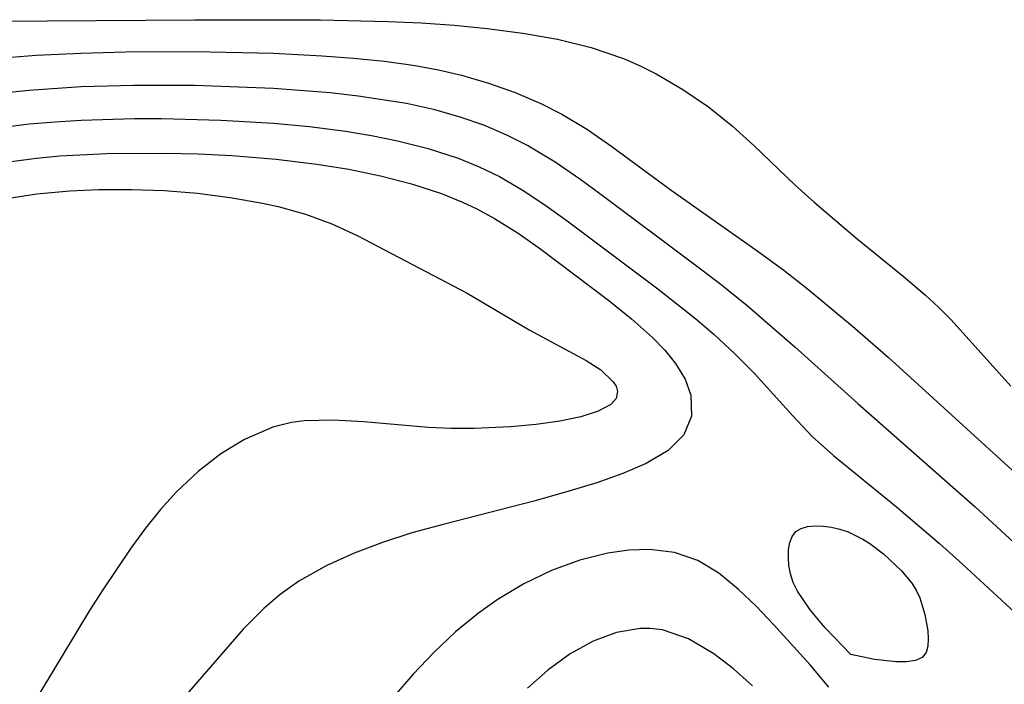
# Model space of a CAD drawing. Header units: metres. Extents: x 1073367 to 1082519, y 1569854 to 1574957.
# Tile 77 of 256: x 1074335 to 1074386, y 1573378 to 1573413. Entities that reach past the tile are written whole.
import ezdxf

# ---------------------------------------------------------------- set-up
doc = ezdxf.new("R2010")
doc.units = ezdxf.units.M
doc.layers.add('CGG_CurvaNivelLidar_v1', color=253, linetype='Continuous', lineweight=30)

msp = doc.modelspace()

# ---------------------------------------------------------------- linework, layer by layer
at = {"layer": 'CGG_CurvaNivelLidar_v1'}
for p, q in [((1074329.0968, 1573412.9243, 65), (1074344.4007, 1573413.0301, 65)), ((1074344.4007, 1573413.0301, 65), (1074350.9304, 1573413.0183, 65)), ((1074350.9304, 1573413.0183, 65), (1074354.4294, 1573412.9415, 65)), ((1074354.4294, 1573412.9415, 65), (1074356.1654, 1573412.8637, 65)), ((1074356.1654, 1573412.8637, 65), (1074357.8872, 1573412.7451, 65)), ((1074357.8872, 1573412.7451, 65), (1074359.597, 1573412.5734, 65)), ((1074359.597, 1573412.5734, 65), (1074361.4439, 1573412.3316, 65)), ((1074361.4439, 1573412.3316, 65), (1074363.2535, 1573412.0162, 65)), ((1074363.2535, 1573412.0162, 65), (1074365.0095, 1573411.5926, 65)), ((1074338.4801, 1573411.2946, 64.5), (1074340.7961, 1573411.3572, 64.5)), ((1074340.7961, 1573411.3572, 64.5), (1074344.3733, 1573411.3767, 64.5)), ((1074344.3733, 1573411.3767, 64.5), (1074348.4966, 1573411.2851, 64.5)), ((1074365.0095, 1573411.5926, 65), (1074366.6914, 1573411.0166, 65)), ((1074334.4291, 1573411.0446, 64.5), (1074336.1634, 1573411.1775, 64.5)), ((1074336.1634, 1573411.1775, 64.5), (1074338.4801, 1573411.2946, 64.5)), ((1074348.4966, 1573411.2851, 64.5), (1074351.0265, 1573411.1522, 64.5)), ((1074351.0265, 1573411.1522, 64.5), (1074352.6499, 1573411.0292, 64.5)), ((1074352.6499, 1573411.0292, 64.5), (1074354.2589, 1573410.8652, 64.5)), ((1074354.2589, 1573410.8652, 64.5), (1074355.8485, 1573410.6444, 64.5)), ((1074366.6914, 1573411.0166, 65), (1074367.5449, 1573410.6352, 65)), ((1074355.8485, 1573410.6444, 64.5), (1074357.0617, 1573410.423, 64.5)), ((1074357.0617, 1573410.423, 64.5), (1074358.256, 1573410.149, 64.5)), ((1074367.5449, 1573410.6352, 65), (1074368.377, 1573410.2082, 65)), ((1074358.256, 1573410.149, 64.5), (1074359.6747, 1573409.7374, 64.5)), ((1074368.377, 1573410.2082, 65), (1074369.7636, 1573409.3961, 65)), ((1074334.4395, 1573409.2314, 64), (1074335.7795, 1573409.3692, 64)), ((1074335.7795, 1573409.3692, 64), (1074338.4921, 1573409.5496, 64)), ((1074338.4921, 1573409.5496, 64), (1074341.2098, 1573409.6275, 64)), ((1074341.2098, 1573409.6275, 64), (1074344.3991, 1573409.6239, 64)), ((1074344.3991, 1573409.6239, 64), (1074348.4926, 1573409.4768, 64)), ((1074348.4926, 1573409.4768, 64), (1074351.441, 1573409.2441, 64)), ((1074359.6747, 1573409.7374, 64.5), (1074361.0563, 1573409.2426, 64.5)), ((1074369.7636, 1573409.3961, 65), (1074371.0952, 1573408.4916, 65)), ((1074351.441, 1573409.2441, 64), (1074352.8998, 1573409.0781, 64)), ((1074352.8998, 1573409.0781, 64), (1074355.3974, 1573408.6825, 64)), ((1074361.0563, 1573409.2426, 64.5), (1074362.396, 1573408.6678, 64.5)), ((1074355.3974, 1573408.6825, 64), (1074356.8057, 1573408.373, 64)), ((1074356.8057, 1573408.373, 64), (1074358.1847, 1573407.9869, 64)), ((1074362.396, 1573408.6678, 64.5), (1074363.4849, 1573408.1185, 64.5)), ((1074371.0952, 1573408.4916, 65), (1074372.3576, 1573407.4962, 65)), ((1074337.1383, 1573407.7257, 63.5), (1074338.5025, 1573407.8084, 63.5)), ((1074338.5025, 1573407.8084, 63.5), (1074341.2732, 1573407.8848, 63.5)), ((1074341.2732, 1573407.8848, 63.5), (1074342.6651, 1573407.8854, 63.5)), ((1074342.6651, 1573407.8854, 63.5), (1074345.7506, 1573407.8094, 63.5)), ((1074345.7506, 1573407.8094, 63.5), (1074348.4864, 1573407.6492, 63.5)), ((1074358.1847, 1573407.9869, 64), (1074359.4088, 1573407.5569, 64)), ((1074363.4849, 1573408.1185, 64.5), (1074364.8051, 1573407.3226, 64.5)), ((1074334.4471, 1573407.4498, 63.5), (1074335.7853, 1573407.6078, 63.5)), ((1074335.7853, 1573407.6078, 63.5), (1074337.1383, 1573407.7257, 63.5)), ((1074348.4864, 1573407.6492, 63.5), (1074350.368, 1573407.4742, 63.5)), ((1074350.368, 1573407.4742, 63.5), (1074352.2307, 1573407.2354, 63.5)), ((1074359.4088, 1573407.5569, 64), (1074360.5994, 1573407.0509, 64)), ((1074364.8051, 1573407.3226, 64.5), (1074366.0818, 1573406.4411, 64.5)), ((1074372.3576, 1573407.4962, 65), (1074373.4614, 1573406.4963, 65)), ((1074352.2307, 1573407.2354, 63.5), (1074353.591, 1573407.0101, 63.5)), ((1074353.591, 1573407.0101, 63.5), (1074354.9328, 1573406.7382, 63.5)), ((1074354.9328, 1573406.7382, 63.5), (1074356.538, 1573406.3333, 63.5)), ((1074360.5994, 1573407.0509, 64), (1074361.7523, 1573406.4682, 64)), ((1074356.538, 1573406.3333, 63.5), (1074358.0973, 1573405.8258, 63.5)), ((1074361.7523, 1573406.4682, 64), (1074363.1334, 1573405.6376, 64)), ((1074366.0818, 1573406.4411, 64.5), (1074369.1548, 1573404.1591, 64.5)), ((1074373.4614, 1573406.4963, 65), (1074375.6134, 1573404.4232, 65)), ((1074334.4598, 1573405.6091, 63), (1074336.1813, 1573405.8386, 63)), ((1074336.1813, 1573405.8386, 63), (1074337.3807, 1573405.9507, 63)), ((1074337.3807, 1573405.9507, 63), (1074339.8206, 1573406.081, 63)), ((1074339.8206, 1573406.081, 63), (1074342.8136, 1573406.0989, 63)), ((1074342.8136, 1573406.0989, 63), (1074344.5762, 1573406.0505, 63)), ((1074344.5762, 1573406.0505, 63), (1074346.3401, 1573405.9614, 63)), ((1074346.3401, 1573405.9614, 63), (1074348.6367, 1573405.778, 63)), ((1074348.6367, 1573405.778, 63), (1074350.7436, 1573405.5254, 63)), ((1074358.0973, 1573405.8258, 63.5), (1074359.1836, 1573405.3823, 63.5)), ((1074350.7436, 1573405.5254, 63), (1074352.4092, 1573405.2545, 63)), ((1074352.4092, 1573405.2545, 63), (1074354.0507, 1573404.9152, 63)), ((1074359.1836, 1573405.3823, 63.5), (1074360.2355, 1573404.8697, 63.5)), ((1074363.1334, 1573405.6376, 64), (1074364.4698, 1573404.7212, 64)), ((1074354.0507, 1573404.9152, 63), (1074355.659, 1573404.4975, 63)), ((1074360.2355, 1573404.8697, 63.5), (1074361.4958, 1573404.1376, 63.5)), ((1074364.4698, 1573404.7212, 64), (1074365.7817, 1573403.7526, 64)), ((1074337.8977, 1573404.1343, 62.5), (1074339.3892, 1573404.2027, 62.5)), ((1074339.3892, 1573404.2027, 62.5), (1074341.1081, 1573404.2077, 62.5)), ((1074341.1081, 1573404.2077, 62.5), (1074342.831, 1573404.1413, 62.5)), ((1074355.659, 1573404.4975, 63), (1074357.2223, 1573403.9861, 63)), ((1074375.6134, 1573404.4232, 65), (1074376.5896, 1573403.5457, 65)), ((1074334.5146, 1573403.713, 62.5), (1074336.1867, 1573403.9723, 62.5)), ((1074336.1867, 1573403.9723, 62.5), (1074337.8977, 1573404.1343, 62.5)), ((1074342.831, 1573404.1413, 62.5), (1074344.5477, 1573404.0048, 62.5)), ((1074344.5477, 1573404.0048, 62.5), (1074346.2473, 1573403.7936, 62.5)), ((1074346.2473, 1573403.7936, 62.5), (1074347.9176, 1573403.4967, 62.5)), ((1074357.2223, 1573403.9861, 63), (1074358.3091, 1573403.5485, 63)), ((1074361.4958, 1573404.1376, 63.5), (1074362.7123, 1573403.3261, 63.5)), ((1074365.7817, 1573403.7526, 64), (1074370.1994, 1573400.4442, 64)), ((1074369.1548, 1573404.1591, 64.5), (1074373.5697, 1573401.0659, 64.5)), ((1074347.9176, 1573403.4967, 62.5), (1074348.7286, 1573403.313, 62.5)), ((1074348.7286, 1573403.313, 62.5), (1074350.1574, 1573402.911, 62.5)), ((1074358.3091, 1573403.5485, 63), (1074359.0677, 1573403.1906, 63)), ((1074359.0677, 1573403.1906, 63), (1074359.9834, 1573402.6939, 63)), ((1074362.7123, 1573403.3261, 63.5), (1074363.7521, 1573402.5732, 63.5)), ((1074376.5896, 1573403.5457, 65), (1074378.8354, 1573401.6427, 65)), ((1074350.1574, 1573402.911, 62.5), (1074351.532, 1573402.4086, 62.5)), ((1074359.9834, 1573402.6939, 63), (1074361.2079, 1573401.9288, 63)), ((1074351.532, 1573402.4086, 62.5), (1074352.846, 1573401.8029, 62.5)), ((1074363.7521, 1573402.5732, 63.5), (1074368.461, 1573399.0449, 63.5)), ((1074352.846, 1573401.8029, 62.5), (1074358.5669, 1573398.8156, 62.5)), ((1074361.2079, 1573401.9288, 63), (1074362.3897, 1573401.1041, 63)), ((1074378.8354, 1573401.6427, 65), (1074381.2297, 1573399.6958, 65)), ((1074362.3897, 1573401.1041, 63), (1074365.9191, 1573398.4251, 63)), ((1074373.5697, 1573401.0659, 64.5), (1074375.0249, 1573399.9995, 64.5)), ((1074370.1994, 1573400.4442, 64), (1074371.6683, 1573399.3247, 64)), ((1074375.0249, 1573399.9995, 64.5), (1074376.2332, 1573399.0524, 64.5)), ((1074381.2297, 1573399.6958, 65), (1074382.3821, 1573398.7121, 65)), ((1074371.6683, 1573399.3247, 64), (1074373.1125, 1573398.1727, 64)), ((1074376.2332, 1573399.0524, 64.5), (1074378.5937, 1573397.0894, 64.5)), ((1074358.5669, 1573398.8156, 62.5), (1074361.7815, 1573396.8969, 62.5)), ((1074368.461, 1573399.0449, 63.5), (1074370.4519, 1573397.4725, 63.5)), ((1074382.3821, 1573398.7121, 65), (1074383.0561, 1573398.09, 65)), ((1074365.9191, 1573398.4251, 63), (1074367.1086, 1573397.4729, 63)), ((1074373.1125, 1573398.1727, 64), (1074375.5933, 1573396.0295, 64)), ((1074383.0561, 1573398.09, 65), (1074383.7092, 1573397.4285, 65)), ((1074367.1086, 1573397.4729, 63), (1074368.1873, 1573396.5144, 63)), ((1074370.4519, 1573397.4725, 63.5), (1074371.4037, 1573396.6556, 63.5)), ((1074378.5937, 1573397.0894, 64.5), (1074380.4483, 1573395.487, 64.5)), ((1074383.7092, 1573397.4285, 65), (1074386.8165, 1573393.9844, 65)), ((1074361.7815, 1573396.8969, 62.5), (1074364.7481, 1573395.303, 62.5)), ((1074368.1873, 1573396.5144, 63), (1074368.8355, 1573395.8442, 63)), ((1074371.4037, 1573396.6556, 63.5), (1074372.48, 1573395.6561, 63.5)), ((1074375.5933, 1573396.0295, 64), (1074378.8575, 1573393.0738, 64)), ((1074368.8355, 1573395.8442, 63), (1074369.3858, 1573395.1618, 63)), ((1074372.48, 1573395.6561, 63.5), (1074373.4991, 1573394.6314, 63.5)), ((1074380.4483, 1573395.487, 64.5), (1074388.5171, 1573388.1129, 64.5)), ((1074364.7481, 1573395.303, 62.5), (1074365.5062, 1573394.8189, 62.5)), ((1074369.3858, 1573395.1618, 63), (1074369.8821, 1573394.339, 63)), ((1074365.5062, 1573394.8189, 62.5), (1074366.1555, 1573394.2091, 62.5)), ((1074373.4991, 1573394.6314, 63.5), (1074375.4627, 1573392.4549, 63.5)), ((1074366.1555, 1573394.2091, 62.5), (1074366.2965, 1573393.9729, 62.5)), ((1074366.2965, 1573393.9729, 62.5), (1074366.3701, 1573393.6965, 62.5)), ((1074369.8821, 1573394.339, 63), (1074370.1785, 1573393.5119, 63)), ((1074366.3701, 1573393.6965, 62.5), (1074366.2953, 1573393.3433, 62.5)), ((1074370.1785, 1573393.5119, 63), (1074370.2128, 1573392.4248, 63)), ((1074366.0229, 1573393.0312, 62.5), (1074365.372, 1573392.6683, 62.5)), ((1074366.2953, 1573393.3433, 62.5), (1074366.0229, 1573393.0312, 62.5)), ((1074378.8575, 1573393.0738, 64), (1074384.9687, 1573387.702, 64)), ((1074365.372, 1573392.6683, 62.5), (1074364.4693, 1573392.3792, 62.5)), ((1074370.2128, 1573392.4248, 63), (1074369.821, 1573391.4439, 63)), ((1074375.4627, 1573392.4549, 63.5), (1074376.4867, 1573391.368, 63.5)), ((1074349.4209, 1573392.0935, 62.5), (1074348.4528, 1573391.8479, 62.5)), ((1074350.0907, 1573392.1795, 62.5), (1074349.4209, 1573392.0935, 62.5)), ((1074351.588, 1573392.2122, 62.5), (1074350.0907, 1573392.1795, 62.5)), ((1074353.181, 1573392.1157, 62.5), (1074351.588, 1573392.2122, 62.5)), ((1074356.5388, 1573391.8311, 62.5), (1074353.181, 1573392.1157, 62.5)), ((1074362.1442, 1573391.983, 62.5), (1074360.8135, 1573391.8606, 62.5)), ((1074363.3766, 1573392.1538, 62.5), (1074362.1442, 1573391.983, 62.5)), ((1074364.4693, 1573392.3792, 62.5), (1074363.3766, 1573392.1538, 62.5)), ((1074348.4528, 1573391.8479, 62.5), (1074346.9853, 1573391.2075, 62.5)), ((1074357.7349, 1573391.7804, 62.5), (1074356.5388, 1573391.8311, 62.5)), ((1074358.9242, 1573391.7746, 62.5), (1074357.7349, 1573391.7804, 62.5)), ((1074360.8135, 1573391.8606, 62.5), (1074358.9242, 1573391.7746, 62.5)), ((1074369.821, 1573391.4439, 63), (1074369.008, 1573390.634, 63)), ((1074346.9853, 1573391.2075, 62.5), (1074345.7594, 1573390.4559, 62.5)), ((1074376.4867, 1573391.368, 63.5), (1074377.6074, 1573390.3644, 63.5)), ((1074345.7594, 1573390.4559, 62.5), (1074344.5749, 1573389.5437, 62.5)), ((1074369.008, 1573390.634, 63), (1074367.8652, 1573389.9614, 63)), ((1074377.6074, 1573390.3644, 63.5), (1074380.8664, 1573387.7086, 63.5)), ((1074367.8652, 1573389.9614, 63), (1074366.6491, 1573389.4371, 63)), ((1074344.5749, 1573389.5437, 62.5), (1074343.4499, 1573388.4869, 62.5)), ((1074366.6491, 1573389.4371, 63), (1074365.2966, 1573388.959, 63)), ((1074365.2966, 1573388.959, 63), (1074363.8472, 1573388.5113, 63)), ((1074343.4499, 1573388.4869, 62.5), (1074342.6232, 1573387.5695, 62.5)), ((1074363.8472, 1573388.5113, 63), (1074362.0932, 1573388.0172, 63)), ((1074362.0932, 1573388.0172, 63), (1074357.3058, 1573386.7921, 63)), ((1074342.6232, 1573387.5695, 62.5), (1074341.835, 1573386.5866, 62.5)), ((1074380.8664, 1573387.7086, 63.5), (1074383.117, 1573385.7878, 63.5)), ((1074384.9687, 1573387.702, 64), (1074388.4526, 1573384.477, 64)), ((1074357.3058, 1573386.7921, 63), (1074355.674, 1573386.3448, 63)), ((1074341.835, 1573386.5866, 62.5), (1074341.0759, 1573385.554, 62.5)), ((1074355.674, 1573386.3448, 63), (1074354.1552, 1573385.8533, 63)), ((1074375.4435, 1573386.1687, 63), (1074375.635, 1573386.4193, 63)), ((1074375.635, 1573386.4193, 63), (1074375.911, 1573386.5836, 63)), ((1074375.911, 1573386.5836, 63), (1074376.2533, 1573386.6747, 63)), ((1074376.2533, 1573386.6747, 63), (1074376.6409, 1573386.7087, 63)), ((1074376.6409, 1573386.7087, 63), (1074377.0578, 1573386.6957, 63)), ((1074377.0578, 1573386.6957, 63), (1074377.4912, 1573386.6406, 63)), ((1074377.4912, 1573386.6406, 63), (1074377.9305, 1573386.5438, 63)), ((1074377.9305, 1573386.5438, 63), (1074378.3663, 1573386.401, 63)), ((1074378.3663, 1573386.401, 63), (1074379.1269, 1573386.0214, 63)), ((1074354.1552, 1573385.8533, 63), (1074352.6834, 1573385.2892, 63)), ((1074375.2641, 1573385.4769, 63), (1074375.3247, 1573385.8478, 63)), ((1074375.3247, 1573385.8478, 63), (1074375.4435, 1573386.1687, 63)), ((1074379.1269, 1573386.0214, 63), (1074379.4932, 1573385.788, 63)), ((1074379.4932, 1573385.788, 63), (1074380.1967, 1573385.262, 63)), ((1074383.117, 1573385.7878, 63.5), (1074384.3087, 1573384.7257, 63.5)), ((1074341.0759, 1573385.554, 62.5), (1074339.6178, 1573383.3872, 62.5)), ((1074352.6834, 1573385.2892, 63), (1074351.2729, 1573384.6475, 63)), ((1074365.8749, 1573385.2965, 63.5), (1074364.4117, 1573384.9254, 63.5)), ((1074366.9656, 1573385.4487, 63.5), (1074365.8749, 1573385.2965, 63.5)), ((1074368.0311, 1573385.4798, 63.5), (1074366.9656, 1573385.4487, 63.5)), ((1074369.341, 1573385.3231, 63.5), (1074368.0311, 1573385.4798, 63.5)), ((1074370.5503, 1573384.9206, 63.5), (1074369.341, 1573385.3231, 63.5)), ((1074375.2527, 1573385.0723, 63), (1074375.2641, 1573385.4769, 63)), ((1074380.1967, 1573385.262, 63), (1074381.1396, 1573384.3795, 63)), ((1074364.4117, 1573384.9254, 63.5), (1074362.9491, 1573384.3862, 63.5)), ((1074371.6377, 1573384.2586, 63.5), (1074370.5503, 1573384.9206, 63.5)), ((1074375.2861, 1573384.6472, 63), (1074375.2527, 1573385.0723, 63)), ((1074384.3087, 1573384.7257, 63.5), (1074387.0013, 1573382.2336, 63.5)), ((1074351.2729, 1573384.6475, 63), (1074349.811, 1573383.8294, 63)), ((1074362.9491, 1573384.3862, 63.5), (1074361.5083, 1573383.6972, 63.5)), ((1074372.662, 1573383.4019, 63.5), (1074371.6377, 1573384.2586, 63.5)), ((1074375.3651, 1573384.2132, 63), (1074375.2861, 1573384.6472, 63)), ((1074375.5033, 1573383.7711, 63), (1074375.3651, 1573384.2132, 63)), ((1074381.1396, 1573384.3795, 63), (1074381.6721, 1573383.7266, 63)), ((1074349.811, 1573383.8294, 63), (1074348.8339, 1573383.1372, 63)), ((1074375.7255, 1573383.3201, 63), (1074375.5033, 1573383.7711, 63)), ((1074381.6721, 1573383.7266, 63), (1074381.8914, 1573383.3761, 63)), ((1074339.6178, 1573383.3872, 62.5), (1074338.9358, 1573382.3073, 62.5)), ((1074361.5083, 1573383.6972, 63.5), (1074360.1117, 1573382.8652, 63.5)), ((1074373.5731, 1573382.532, 63.5), (1074372.662, 1573383.4019, 63.5)), ((1074376.3798, 1573382.3559, 63), (1074375.7255, 1573383.3201, 63)), ((1074381.8914, 1573383.3761, 63), (1074382.0863, 1573382.9674, 63)), ((1074348.8339, 1573383.1372, 63), (1074347.9952, 1573382.4247, 63)), ((1074360.1117, 1573382.8652, 63.5), (1074359.1394, 1573382.1723, 63.5)), ((1074382.0863, 1573382.9674, 63), (1074382.3546, 1573382.1084, 63)), ((1074338.9358, 1573382.3073, 62.5), (1074336.3507, 1573378.028, 62.5)), ((1074347.9952, 1573382.4247, 63), (1074346.9127, 1573381.3421, 63)), ((1074359.1394, 1573382.1723, 63.5), (1074357.9525, 1573381.1967, 63.5)), ((1074374.4876, 1573381.5928, 63.5), (1074373.5731, 1573382.532, 63.5)), ((1074377.1612, 1573381.4186, 63), (1074376.3798, 1573382.3559, 63)), ((1074382.3546, 1573382.1084, 63), (1074382.495, 1573381.2475, 63)), ((1074346.9127, 1573381.3421, 63), (1074343.8605, 1573377.8186, 63)), ((1074357.9525, 1573381.1967, 63.5), (1074356.8208, 1573380.1375, 63.5)), ((1074366.3274, 1573381.1722, 64), (1074365.109, 1573380.7159, 64)), ((1074367.5462, 1573381.3814, 64), (1074366.3274, 1573381.1722, 64)), ((1074368.0457, 1573381.3834, 64), (1074367.5462, 1573381.3814, 64)), ((1074368.7103, 1573381.2998, 64), (1074368.0457, 1573381.3834, 64)), ((1074370.064, 1573380.834, 64), (1074368.7103, 1573381.2998, 64)), ((1074376.3875, 1573379.4817, 63.5), (1074374.4876, 1573381.5928, 63.5)), ((1074378.5, 1573380.0234, 63), (1074377.1612, 1573381.4186, 63)), ((1074382.495, 1573381.2475, 63), (1074382.5168, 1573380.8388, 63)), ((1074365.109, 1573380.7159, 64), (1074363.9092, 1573380.0531, 64)), ((1074371.3839, 1573380.0576, 64), (1074370.064, 1573380.834, 64)), ((1074382.5168, 1573380.8388, 63), (1074382.498, 1573380.4604, 63)), ((1074356.8208, 1573380.1375, 63.5), (1074355.7463, 1573379.0113, 63.5)), ((1074382.4205, 1573380.1287, 63), (1074382.2148, 1573379.8691, 63)), ((1074382.498, 1573380.4604, 63), (1074382.4205, 1573380.1287, 63)), ((1074363.9092, 1573380.0531, 64), (1074362.7466, 1573379.2118, 64)), ((1074372.3964, 1573379.2832, 64), (1074371.3839, 1573380.0576, 64)), ((1074379.7377, 1573379.7702, 63), (1074378.5, 1573380.0234, 63)), ((1074380.8541, 1573379.6407, 63), (1074379.7377, 1573379.7702, 63)), ((1074381.3923, 1573379.6401, 63), (1074380.8541, 1573379.6407, 63)), ((1074381.8604, 1573379.7092, 63), (1074381.3923, 1573379.6401, 63)), ((1074382.2148, 1573379.8691, 63), (1074381.8604, 1573379.7092, 63)), ((1074362.7466, 1573379.2118, 64), (1074361.7004, 1573378.2774, 64)), ((1074373.3867, 1573378.3963, 64), (1074372.3964, 1573379.2832, 64)), ((1074377.3498, 1573378.3324, 63.5), (1074376.3875, 1573379.4817, 63.5)), ((1074355.7463, 1573379.0113, 63.5), (1074354.7335, 1573377.8305, 63.5))]:
    msp.add_line(p, q, dxfattribs=at)

doc.saveas('drawing.dxf')
